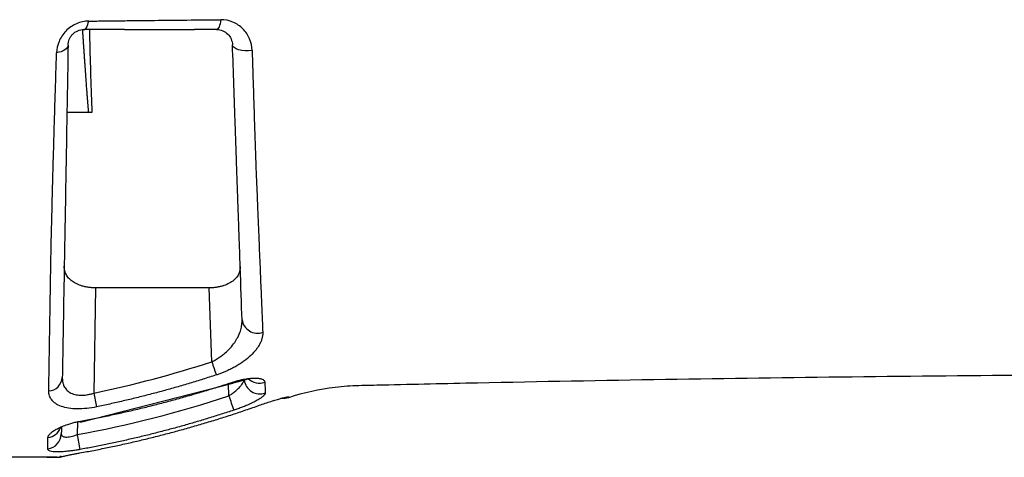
# Model space of a CAD drawing. Header units: millimetres. Extents: x 5 to 597, y 5 to 415.
# Tile 88 of 138: x 317.85 to 330.29, y 306.87 to 312.39. Entities that reach past the tile are written whole.
import ezdxf

# ---------------------------------------------------------------- set-up
doc = ezdxf.new("R2010")
doc.units = ezdxf.units.MM

msp = doc.modelspace()

# ---------------------------------------------------------------- linework, layer by layer
at = {"color": 7, "linetype": 'Continuous', "lineweight": 25}
for p, q in [((318.7265, 311.2165), (318.4496, 311.2165)), ((318.7654, 311.2165), (318.7265, 311.2165)), ((318.8108, 309.0048), (318.7876, 307.6756)), ((320.2472, 309.0048), (318.8108, 309.0048)), ((320.2797, 308.0726), (320.2472, 309.0048)), ((318.6209, 307.3099), (320.5451, 307.8027)), ((318.3686, 307.2372), (318.3751, 307.2464)), ((318.5369, 307.3039), (318.6195, 307.3159))]:
    msp.add_line(p, q, dxfattribs=at)
at = {"color": 8, "linetype": 'Continuous', "lineweight": 25}
for p, q in [((320.4947, 307.6417), (320.4895, 307.7884)), ((318.5813, 307.3104), (318.5785, 307.1518)), ((318.3604, 306.8694), (318.3737, 306.8712))]:
    msp.add_line(p, q, dxfattribs=at)
at = {"color": 7, "linetype": 'Continuous', "lineweight": 25, "flags": 128}
for points in [[(318.6644, 312.266), (318.6736, 312.2679), (318.6826, 312.2733), (318.6912, 312.2822), (318.6994, 312.2945), (318.707, 312.3099), (318.7137, 312.3282), (318.7196, 312.349), (318.7245, 312.3719)], [(320.3924, 312.3894), (320.3887, 312.3631), (320.3839, 312.3391), (320.3781, 312.3178), (320.3715, 312.2997), (320.3642, 312.2852), (320.3564, 312.2746), (320.3482, 312.2682), (320.3399, 312.266)], [(318.4644, 312.0695), (318.4616, 312.053), (318.4537, 312.0371), (318.4409, 312.022), (318.4236, 312.0083), (318.4022, 311.9962), (318.3773, 311.9861), (318.3495, 311.9782), (318.3195, 311.9727)], [(320.7882, 312.0002), (320.7437, 311.9964), (320.699, 311.9969), (320.6563, 312.0015), (320.6178, 312.0101), (320.5855, 312.0223), (320.561, 312.0373), (320.5455, 312.0545), (320.5398, 312.073)], [(321.1653, 307.6134), (321.2063, 307.6128), (321.2516, 307.6222)], [(320.8583, 307.5161), (320.8587, 307.5154), (320.8592, 307.5154)], [(318.6209, 307.3099), (318.6206, 307.3112), (318.6194, 307.3168)], [(318.3737, 306.8712), (318.3827, 306.8739), (318.3874, 306.8759)], [(318.6127, 306.922), (318.6129, 306.9212), (318.6132, 306.9212)]]:
    msp.add_lwpolyline(points, dxfattribs=at)
at = {"color": 8, "linetype": 'Continuous', "lineweight": 25, "flags": 128}
for points in [[(320.5422, 307.8143), (320.5451, 307.8039), (320.5451, 307.8027)], [(321.1901, 307.6175), (321.2061, 307.6183), (321.2514, 307.6277)], [(318.6192, 307.3221), (318.6209, 307.3112), (318.6209, 307.3099)]]:
    msp.add_lwpolyline(points, dxfattribs=at)
at = {"color": 7, "linetype": 'Continuous', "lineweight": 25}
for centre, radius, start, end in [((320.8547, 308.6291), 0.1957, 188.19335, 290.07317), ((329.0532, 310.9056), 9.2195, 197.89527, 198.99374), ((318.2083, 307.8864), 0.1834, 273.73442, 355.56475), ((332.42, 310.4957), 13.921, 191.68769, 192.41517), ((326.1869, 309.4905), 5.9849, 197.9932, 199.82321), ((318.1819, 307.1667), 0.1969, 277.73626, 358.48909), ((328.8773, 308.9924), 10.462, 190.13345, 191.17912), ((318.3284, 307.066), 0.2, 270, 283.09104), ((318.3284, 307.02), 0.1539, 270.01208, 281.98463)]:
    msp.add_arc(centre, radius, start, end, dxfattribs=at)
at = {"color": 8, "linetype": 'Continuous', "lineweight": 25}
for centre, radius, start, end in [((320.886, 307.8666), 0.1994, 186.9624, 289.86946), ((320.8819, 308.0079), 0.206, 226.19997, 288.78798), ((318.186, 307.3102), 0.1967, 277.22397, 338.18673), ((318.3264, 306.9545), 0.0885, 271.32497, 305.64761)]:
    msp.add_arc(centre, radius, start, end, dxfattribs=at)
at = {"color": 7, "linetype": 'Continuous', "lineweight": 25}
for points, knots in [([(318.7245, 312.3719), (318.6987, 312.3715), (318.6727, 312.3687), (318.6209, 312.3577), (318.5947, 312.3495), (318.5446, 312.3279), (318.5206, 312.3145), (318.4749, 312.2828), (318.4542, 312.2651), (318.4167, 312.2261), (318.3998, 312.2047), (318.3713, 312.1606), (318.3594, 312.1378), (318.3306, 312.0673), (318.321, 312.0196), (318.3195, 311.9727)], [0, 0, 0, 0, 0.125, 0.125, 0.25, 0.25, 0.375, 0.375, 0.5, 0.5, 0.625, 0.625, 0.75, 0.75, 1, 1, 1, 1]), ([(318.7245, 312.3719), (318.7916, 312.3727), (318.9271, 312.3744), (319.1327, 312.3769), (319.3422, 312.3793), (319.6193, 312.3824), (319.9693, 312.386), (320.2494, 312.3883), (320.3924, 312.3894)], [0, 0, 0, 0, 0.1218793, 0.2458807, 0.3719421, 0.5000055, 0.7446555, 1, 1, 1, 1]), ([(320.7882, 312.0002), (320.7867, 312.0525), (320.7753, 312.103), (320.7456, 312.1726), (320.7334, 312.1951), (320.7052, 312.2369), (320.6894, 312.2563), (320.654, 312.292), (320.6342, 312.3084), (320.5923, 312.3368), (320.57, 312.349), (320.4986, 312.379), (320.4464, 312.3898), (320.3924, 312.3894)], [0, 0, 0, 0, 0.25, 0.25, 0.375, 0.375, 0.5, 0.5, 0.625, 0.625, 0.75, 0.75, 1, 1, 1, 1]), ([(318.4644, 312.0695), (318.4648, 312.0929), (318.4693, 312.1166), (318.4832, 312.1516), (318.4889, 312.1629), (318.5029, 312.1847), (318.5112, 312.1953), (318.5389, 312.224), (318.5621, 312.24), (318.6119, 312.2609), (318.6386, 312.266), (318.6644, 312.266)], [0, 0, 0, 0, 0.25, 0.25, 0.375, 0.375, 0.5, 0.5, 0.75, 0.75, 1, 1, 1, 1]), ([(318.7265, 311.2165), (318.7264, 311.2167), (318.726, 311.2171), (318.7255, 311.22), (318.7248, 311.2242), (318.7241, 311.2302), (318.7232, 311.2379), (318.7222, 311.2472), (318.7212, 311.2583), (318.72, 311.2711), (318.7187, 311.2855), (318.7173, 311.3017), (318.7158, 311.3196), (318.7142, 311.3392), (318.7125, 311.3606), (318.7107, 311.3836), (318.7087, 311.4084), (318.7067, 311.435), (318.7046, 311.4632), (318.7023, 311.4932), (318.7, 311.5249), (318.6975, 311.5583), (318.695, 311.5935), (318.6923, 311.6304), (318.6895, 311.669), (318.6866, 311.7094), (318.6836, 311.7514), (318.6806, 311.7953), (318.6774, 311.8408), (318.674, 311.8881), (318.6706, 311.937), (318.6671, 311.9877), (318.6635, 312.0401), (318.6598, 312.0943), (318.6559, 312.1501), (318.652, 312.2076), (318.6493, 312.2466), (318.648, 312.2664)], [0, 0, 0, 0, 0.0041532, 0.0094906, 0.0161274, 0.0241251, 0.0335197, 0.0443345, 0.0565856, 0.0702849, 0.0854414, 0.102062, 0.1201525, 0.1397177, 0.1607612, 0.1832864, 0.2072958, 0.2327917, 0.2597757, 0.2882492, 0.3182132, 0.3496683, 0.3826149, 0.4170531, 0.4529825, 0.4904027, 0.5293128, 0.5697118, 0.6115984, 0.6549709, 0.6998276, 0.7461663, 0.7939847, 0.8432802, 0.89405, 0.9462911, 1, 1, 1, 1]), ([(318.7345, 312.266), (318.7351, 312.2262), (318.7412, 311.8568), (318.754, 311.5184), (318.7654, 311.2165)], [0, 0, 0, 0, 0.1078358, 1, 1, 1, 1]), ([(319.1762, 312.266), (319.1775, 312.266), (319.1825, 312.266), (319.1925, 312.2661), (319.211, 312.2663), (319.2357, 312.2666), (319.2651, 312.267), (319.2841, 312.2671), (319.2936, 312.2671)], [0, 0, 0, 0, 0.0331107, 0.1254361, 0.2505327, 0.5000367, 0.7505275, 1, 1, 1, 1]), ([(319.2936, 312.2671), (319.3574, 312.2672), (319.4857, 312.2672), (319.6773, 312.2668), (319.8369, 312.2664), (319.9481, 312.2661), (320.0036, 312.2661), (320.0313, 312.266), (320.0472, 312.266), (320.0551, 312.266), (320.059, 312.266)], [0, 0, 0, 0, 0.2485322, 0.5, 0.749995, 0.874996, 0.937498, 0.9687494, 0.9843752, 1, 1, 1, 1]), ([(320.3399, 312.266), (320.3941, 312.266), (320.4448, 312.2436), (320.5163, 312.1728), (320.538, 312.1245), (320.5398, 312.073)], [0, 0, 0, 0, 0.5, 0.5, 1, 1, 1, 1]), ([(318.4644, 312.0695), (318.4574, 311.6673), (318.4504, 311.267), (318.4367, 310.4811), (318.43, 310.0956), (318.4217, 309.6234), (318.4201, 309.53), (318.4169, 309.3482), (318.4154, 309.2597), (318.4109, 309.001), (318.408, 308.8379), (318.4, 308.3761), (318.3952, 308.1045), (318.3912, 307.8722)], [0, 0, 0, 0, 0.25, 0.25, 0.5, 0.5, 0.5625, 0.5625, 0.625, 0.625, 0.75, 0.75, 1, 1, 1, 1]), ([(320.661, 308.6012), (320.6541, 308.7988), (320.6463, 309.0238), (320.6331, 309.4005), (320.6285, 309.5326), (320.6212, 309.7406), (320.6188, 309.8116), (320.6137, 309.9569), (320.6111, 310.0313), (320.6032, 310.2574), (320.5978, 310.4126), (320.5894, 310.6518), (320.5866, 310.7323), (320.5809, 310.8944), (320.5781, 310.976), (320.5637, 311.3871), (320.5519, 311.7256), (320.5398, 312.073)], [0, 0, 0, 0, 0.25, 0.25, 0.375, 0.375, 0.4375, 0.4375, 0.5, 0.5, 0.625, 0.625, 0.6875, 0.6875, 0.75, 0.75, 1, 1, 1, 1]), ([(318.2203, 307.7034), (318.2206, 307.7222), (318.2212, 307.7598), (318.2222, 307.8182), (318.2232, 307.8782), (318.2242, 307.9398), (318.2252, 308.003), (318.2263, 308.0679), (318.2274, 308.1342), (318.2286, 308.2022), (318.2297, 308.2717), (318.2323, 308.423), (318.236, 308.6503), (318.2408, 308.9484), (318.245, 309.2038), (318.2484, 309.4072), (318.2518, 309.5778), (318.2555, 309.7325), (318.2593, 309.8909), (318.2632, 310.0491), (318.2673, 310.2073), (318.2714, 310.3657), (318.2757, 310.5242), (318.2801, 310.683), (318.2846, 310.8422), (318.2893, 311.0018), (318.294, 311.162), (318.2989, 311.3227), (318.3038, 311.4841), (318.3089, 311.6461), (318.3142, 311.8091), (318.3177, 311.9181), (318.3195, 311.9727)], [0, 0, 0, 0, 0.0198576, 0.0397064, 0.0595494, 0.0793894, 0.099229, 0.1190712, 0.1389189, 0.1587751, 0.1786425, 0.1985239, 0.2858287, 0.3593947, 0.4192323, 0.4652365, 0.4972425, 0.5317158, 0.5659238, 0.5998974, 0.633668, 0.6672664, 0.7007236, 0.7340695, 0.7673289, 0.8005258, 0.8336849, 0.8668344, 0.9000028, 0.9332235, 0.9665405, 1, 1, 1, 1]), ([(320.7882, 312.0002), (320.7896, 311.9546), (320.7923, 311.8619), (320.7966, 311.7213), (320.8011, 311.5767), (320.8058, 311.4282), (320.8107, 311.2759), (320.8158, 311.1197), (320.823, 310.9046), (320.8304, 310.6856), (320.8393, 310.4376), (320.8485, 310.2209), (320.8575, 309.9982), (320.8659, 309.7956), (320.8735, 309.6105), (320.8808, 309.4344), (320.8877, 309.267), (320.8942, 309.1084), (320.9005, 308.9586), (320.9063, 308.8174), (320.9119, 308.6849), (320.9171, 308.5604), (320.9203, 308.4835), (320.9218, 308.4453)], [0, 0, 0, 0, 0.032138, 0.0654052, 0.0998219, 0.1354093, 0.172192, 0.2101972, 0.2494534, 0.3306266, 0.3738833, 0.4372468, 0.4987373, 0.5521934, 0.6048917, 0.6568434, 0.7080583, 0.7585432, 0.8082976, 0.857321, 0.9056135, 0.9531741, 1, 1, 1, 1]), ([(318.8108, 309.0048), (318.8025, 309.0049), (318.7861, 309.0051), (318.7615, 309.0066), (318.737, 309.0089), (318.7129, 309.0122), (318.689, 309.0164), (318.6657, 309.0216), (318.6254, 309.0324), (318.5707, 309.0532), (318.513, 309.0879), (318.4677, 309.1297), (318.4407, 309.1694), (318.4253, 309.2067), (318.4168, 309.24), (318.4161, 309.2641), (318.4157, 309.2767)], [0, 0, 0, 0, 0.0351853, 0.0704592, 0.1058788, 0.1415005, 0.1773796, 0.2135703, 0.2501255, 0.3709908, 0.4999352, 0.6190898, 0.7500157, 0.824612, 0.9079281, 1, 1, 1, 1]), ([(320.6374, 309.2765), (320.6375, 309.2701), (320.6376, 309.2576), (320.6358, 309.2395), (320.6327, 309.2224), (320.6284, 309.2064), (320.6231, 309.1914), (320.6115, 309.1651), (320.5885, 309.1301), (320.544, 309.0882), (320.4869, 309.0534), (320.4272, 309.0305), (320.3752, 309.0174), (320.3334, 309.0102), (320.2905, 309.0057), (320.2616, 309.0051), (320.2472, 309.0048)], [0, 0, 0, 0, 0.0467125, 0.0913453, 0.1339024, 0.1743886, 0.2128095, 0.2491715, 0.3798505, 0.4990369, 0.6280811, 0.7493397, 0.8130121, 0.8758119, 0.9380386, 1, 1, 1, 1]), ([(320.2797, 308.0726), (320.2877, 308.0765), (320.3039, 308.0844), (320.328, 308.0977), (320.3522, 308.1122), (320.3764, 308.128), (320.4005, 308.1451), (320.4245, 308.1635), (320.463, 308.1956), (320.5146, 308.2463), (320.567, 308.3125), (320.6106, 308.385), (320.6401, 308.4546), (320.656, 308.5189), (320.6614, 308.566), (320.6611, 308.5914), (320.661, 308.6012)], [0, 0, 0, 0, 0.032266, 0.0656501, 0.1002007, 0.1359612, 0.172971, 0.2112653, 0.2508762, 0.3672994, 0.5004608, 0.6098219, 0.7503075, 0.8637514, 0.9469881, 1, 1, 1, 1]), ([(320.9218, 308.4453), (320.922, 308.4386), (320.9222, 308.425), (320.9204, 308.4044), (320.917, 308.3837), (320.9119, 308.3628), (320.9051, 308.3416), (320.8966, 308.3203), (320.8839, 308.2935), (320.8653, 308.2613), (320.8299, 308.2116), (320.7736, 308.1501), (320.7017, 308.0907), (320.6359, 308.0456), (320.5824, 308.0131), (320.5253, 307.9824), (320.4711, 307.9568), (320.4221, 307.9361), (320.3792, 307.9196), (320.3501, 307.9098), (320.3356, 307.905)], [0, 0, 0, 0, 0.035658, 0.0712107, 0.1067215, 0.1422544, 0.177873, 0.213641, 0.2496215, 0.312393, 0.3749969, 0.4993952, 0.6247244, 0.6872528, 0.7489468, 0.8122745, 0.8745709, 0.9169059, 0.9586313, 1, 1, 1, 1]), ([(318.3912, 307.8722), (318.3912, 307.864), (318.3913, 307.8479), (318.3939, 307.825), (318.3982, 307.8037), (318.4041, 307.784), (318.4162, 307.7544), (318.4398, 307.7187), (318.4852, 307.6817), (318.5452, 307.657), (318.6074, 307.6486), (318.6604, 307.6498), (318.7017, 307.6545), (318.7446, 307.6628), (318.7731, 307.6713), (318.7876, 307.6756)], [0, 0, 0, 0, 0.0546221, 0.1069638, 0.1570531, 0.2049222, 0.250608, 0.3815243, 0.5008547, 0.6279996, 0.750057, 0.8106501, 0.8721758, 0.9351362, 1, 1, 1, 1]), ([(320.3356, 307.905), (320.2797, 307.887), (320.1681, 307.8511), (320.0001, 307.8), (319.8321, 307.7509), (319.6641, 307.7041), (319.4961, 307.6594), (319.3281, 307.6169), (319.1602, 307.5767), (318.9924, 307.5384), (318.8804, 307.5146), (318.8245, 307.5027)], [0, 0, 0, 0, 0.1126312, 0.2248711, 0.3367246, 0.4481966, 0.5592921, 0.6700155, 0.7803717, 0.890365, 1, 1, 1, 1]), ([(320.4947, 307.6417), (320.5006, 307.6455), (320.513, 307.6535), (320.5316, 307.6666), (320.551, 307.6809), (320.5725, 307.6979), (320.6007, 307.7224), (320.6313, 307.7524), (320.6566, 307.783), (320.6725, 307.8075), (320.6816, 307.8267), (320.6865, 307.8426), (320.6869, 307.8516), (320.6871, 307.8559)], [0, 0, 0, 0, 0.05586391, 0.11618886, 0.18101026, 0.25035653, 0.34193682, 0.50012968, 0.64124539, 0.74999191, 0.8406603, 0.9239529, 1, 1, 1, 1]), ([(320.5422, 307.8143), (320.5509, 307.8172), (320.5683, 307.8228), (320.5944, 307.8304), (320.6201, 307.8374), (320.6456, 307.8437), (320.6708, 307.8493), (320.7121, 307.8574), (320.7675, 307.8653), (320.8298, 307.868), (320.8812, 307.8637), (320.9147, 307.8537), (320.9347, 307.8413), (320.9457, 307.8284), (320.9473, 307.8181), (320.9482, 307.8129)], [0, 0, 0, 0, 0.0424327, 0.0843173, 0.1258461, 0.1672176, 0.2086345, 0.2503006, 0.3750248, 0.4997738, 0.6239945, 0.7494188, 0.832503, 0.9155605, 1, 1, 1, 1]), ([(320.5451, 307.8027), (320.5701, 307.8105), (320.6178, 307.8255), (320.6774, 307.8393), (320.7144, 307.8488), (320.7295, 307.8536), (320.7287, 307.8588), (320.7286, 307.8595)], [0, 0, 0, 0, 0.2746246, 0.5258458, 0.7561268, 0.9702109, 1, 1, 1, 1]), ([(321.2516, 307.6222), (321.442, 307.6852), (321.638, 307.729), (321.9361, 307.765), (322.0362, 307.7716), (322.2369, 307.7764), (322.7379, 307.788), (324.0338, 307.8164), (326.7974, 307.8676), (329.1474, 307.8946), (330.7306, 307.9053)], [0, 0, 0, 0, 0.0625, 0.0625, 0.09375, 0.09375, 0.125, 0.25, 0.5, 1, 1, 1, 1]), ([(318.8245, 307.5027), (318.7828, 307.494), (318.7414, 307.4875), (318.6595, 307.4789), (318.6185, 307.4769), (318.5418, 307.4779), (318.5052, 307.4808), (318.4373, 307.4914), (318.4068, 307.499), (318.3244, 307.5282), (318.2836, 307.5562), (318.2444, 307.6063), (318.235, 307.6242), (318.2227, 307.6622), (318.2199, 307.6824), (318.2203, 307.7034)], [0, 0, 0, 0, 0.125, 0.125, 0.25, 0.25, 0.375, 0.375, 0.5, 0.5, 0.75, 0.75, 0.875, 0.875, 1, 1, 1, 1]), ([(318.6192, 307.3221), (318.6774, 307.3331), (318.794, 307.3551), (318.9687, 307.3908), (319.1435, 307.4287), (319.3183, 307.4688), (319.4933, 307.5112), (319.6682, 307.5559), (319.8432, 307.6029), (320.0181, 307.6521), (320.193, 307.7038), (320.3678, 307.7576), (320.484, 307.7954), (320.5422, 307.8143)], [0, 0, 0, 0, 0.0894663, 0.1792119, 0.2692399, 0.3595532, 0.4501549, 0.541048, 0.6322358, 0.7237215, 0.8155084, 0.9076001, 1, 1, 1, 1]), ([(320.9538, 307.679), (320.9537, 307.6769), (320.9535, 307.6728), (320.9511, 307.6659), (320.9471, 307.6587), (320.9413, 307.651), (320.9339, 307.6429), (320.9188, 307.6289), (320.8905, 307.6078), (320.8413, 307.5788), (320.7814, 307.5486), (320.7199, 307.5215), (320.6619, 307.4983), (320.6099, 307.4789), (320.5744, 307.4669), (320.5566, 307.4609)], [0, 0, 0, 0, 0.0416065, 0.0830284, 0.124432, 0.1659843, 0.207851, 0.2501942, 0.3747631, 0.5000112, 0.6249475, 0.7495984, 0.833859, 0.9168515, 1, 1, 1, 1]), ([(320.8592, 307.5154), (320.9104, 307.5334), (320.9607, 307.5504), (321.0322, 307.5737), (321.0549, 307.5809), (321.098, 307.5942), (321.1188, 307.6005), (321.1374, 307.6059)], [0, 0, 0, 0, 0.5, 0.5, 0.75, 0.75, 1, 1, 1, 1]), ([(321.1374, 307.6059), (321.1432, 307.6076), (321.155, 307.6109), (321.1712, 307.6151), (321.1887, 307.6193), (321.2063, 307.6232), (321.2226, 307.6264), (321.2353, 307.6283), (321.2445, 307.6291), (321.2503, 307.629), (321.251, 307.6281), (321.2514, 307.6277)], [0, 0, 0, 0, 0.08230289, 0.16539549, 0.24968544, 0.37508393, 0.49993419, 0.62413488, 0.74913414, 0.87448975, 1, 1, 1, 1]), ([(318.6132, 306.9212), (318.6714, 306.9319), (318.7878, 306.9533), (318.962, 306.9881), (319.1361, 307.025), (319.3098, 307.0641), (319.4834, 307.1054), (319.6566, 307.1488), (319.8295, 307.1945), (320.0021, 307.2424), (320.1744, 307.2925), (320.3463, 307.3448), (320.5177, 307.3993), (320.6888, 307.456), (320.8024, 307.4955), (320.8592, 307.5154)], [0, 0, 0, 0, 0.0762978, 0.1526893, 0.2291772, 0.3057645, 0.3824538, 0.4592482, 0.5361505, 0.6131637, 0.6902908, 0.7675349, 0.844899, 0.9223863, 1, 1, 1, 1]), ([(320.5566, 307.4609), (320.5031, 307.4433), (320.3961, 307.4082), (320.235, 307.3581), (320.0738, 307.3098), (319.9123, 307.2635), (319.7505, 307.2192), (319.5886, 307.1768), (319.4265, 307.1365), (319.2642, 307.098), (319.1018, 307.0616), (318.9393, 307.0271), (318.7767, 306.9944), (318.6681, 306.9742), (318.6138, 306.9641)], [0, 0, 0, 0, 0.084222, 0.1682721, 0.2521533, 0.3358689, 0.4194221, 0.5028159, 0.5860534, 0.6691375, 0.7520714, 0.8348578, 0.9174997, 1, 1, 1, 1]), ([(318.2107, 307.115), (318.2109, 307.1178), (318.2113, 307.1233), (318.2141, 307.1319), (318.2185, 307.1407), (318.2246, 307.1499), (318.2324, 307.1593), (318.248, 307.1752), (318.277, 307.1981), (318.3274, 307.2276), (318.3884, 307.256), (318.4515, 307.2793), (318.511, 307.2974), (318.5645, 307.3112), (318.6009, 307.3184), (318.6192, 307.3221)], [0, 0, 0, 0, 0.0416844, 0.0831497, 0.1245652, 0.1661007, 0.2079246, 0.2502015, 0.3752372, 0.5000407, 0.625573, 0.7496153, 0.834122, 0.9170691, 1, 1, 1, 1]), ([(318.3803, 307.2486), (318.3801, 307.2379), (318.3795, 307.2048), (318.3791, 307.179), (318.3788, 307.1616)], [0, 0, 0, 0, 0.3223404, 1, 1, 1, 1]), ([(318.2084, 306.9716), (318.2086, 306.9798), (318.2088, 306.9962), (318.2092, 307.0231), (318.2097, 307.0518), (318.2102, 307.0823), (318.2105, 307.1041), (318.2107, 307.115)], [0, 0, 0, 0, 0.1999867, 0.399927, 0.5998809, 0.799892, 1, 1, 1, 1]), ([(318.3788, 307.1616), (318.3789, 307.1586), (318.3792, 307.1529), (318.3819, 307.1453), (318.3862, 307.1388), (318.3943, 307.1313), (318.4093, 307.1244), (318.4346, 307.1208), (318.4659, 307.122), (318.5014, 307.128), (318.5397, 307.1378), (318.5653, 307.147), (318.5785, 307.1518)], [0, 0, 0, 0, 0.0663671, 0.1302418, 0.1917426, 0.2510023, 0.377459, 0.5004685, 0.6233526, 0.7499212, 0.8705432, 1, 1, 1, 1]), ([(318.6138, 306.9641), (318.6048, 306.9625), (318.587, 306.9593), (318.5603, 306.9549), (318.534, 306.951), (318.5081, 306.9474), (318.4826, 306.9441), (318.4408, 306.9395), (318.3852, 306.9349), (318.3232, 306.9335), (318.2724, 306.9364), (318.2397, 306.9431), (318.2204, 306.9516), (318.2101, 306.9606), (318.209, 306.9679), (318.2084, 306.9716)], [0, 0, 0, 0, 0.0422999, 0.0841077, 0.1256142, 0.1670129, 0.208498, 0.2502607, 0.3751192, 0.4997753, 0.6241033, 0.749339, 0.8324764, 0.9155624, 1, 1, 1, 1]), ([(318.3284, 306.866), (318.3192, 306.866), (318.3006, 306.866), (318.2704, 306.866), (318.2382, 306.866), (318.204, 306.866), (318.1678, 306.866), (318.1296, 306.866), (318.0894, 306.866), (318.0472, 306.866), (318.0029, 306.866), (317.9567, 306.866), (317.8446, 306.866), (317.6498, 306.866), (317.3629, 306.866), (317.0571, 306.866), (316.7998, 306.866), (316.5863, 306.866), (316.4519, 306.866), (316.2853, 306.866), (316.1761, 306.866), (316.0949, 306.866)], [0, 0, 0, 0, 0.0216601, 0.0434501, 0.065401, 0.087543, 0.1099056, 0.1325177, 0.1554068, 0.1785998, 0.2021224, 0.2259991, 0.2502536, 0.3713374, 0.4991814, 0.6216715, 0.7482641, 0.805867, 0.8726198, 0.9053641, 1, 1, 1, 1]), ([(316.1021, 306.872), (316.1295, 306.872), (316.1843, 306.872), (316.2663, 306.872), (316.3481, 306.872), (316.4296, 306.872), (316.5109, 306.872), (316.5919, 306.872), (316.6726, 306.8719), (316.8349, 306.8718), (317.0739, 306.8717), (317.3839, 306.8712), (317.6752, 306.8709), (317.8864, 306.8704), (318.0246, 306.8701), (318.1054, 306.87), (318.1795, 306.8699), (318.2468, 306.8697), (318.3078, 306.8695), (318.3429, 306.8694), (318.3604, 306.8694)], [0, 0, 0, 0, 0.0312558, 0.0624509, 0.0936016, 0.1247239, 0.1558346, 0.1869507, 0.2180894, 0.2492684, 0.3756188, 0.4991718, 0.6268464, 0.7489289, 0.7930867, 0.8360868, 0.8780942, 0.9192865, 0.9598544, 1, 1, 1, 1]), ([(318.3604, 306.8694), (318.3676, 306.8711), (318.3821, 306.8744), (318.4051, 306.8796), (318.4288, 306.8848), (318.4535, 306.8901), (318.4846, 306.8965), (318.5226, 306.9042), (318.5676, 306.9129), (318.598, 306.9184), (318.6132, 306.9212)], [0, 0, 0, 0, 0.10039594, 0.20005142, 0.29941545, 0.39893661, 0.49905766, 0.66653867, 0.8328242, 1, 1, 1, 1])]:
    msp.add_open_spline(points, degree=3, knots=knots, dxfattribs=at)
for points in [[(319.1762, 312.266), (319.005, 312.266), (318.8345, 312.266), (318.6644, 312.266)], [(320.3399, 312.266), (320.2462, 312.266), (320.1525, 312.266), (320.059, 312.266)], [(318.7876, 307.6756), (319.2922, 307.7808), (319.7896, 307.9131), (320.2797, 308.0726)], [(320.9482, 307.8129), (320.9503, 307.7616), (320.9522, 307.717), (320.9538, 307.679)], [(318.5785, 307.1518), (319.2287, 307.2703), (319.8674, 307.4337), (320.4947, 307.6417)], [(321.2514, 307.6277), (321.2515, 307.624), (321.2516, 307.6222), (321.2516, 307.6222)]]:
    msp.add_open_spline(points, degree=3, dxfattribs=at)

doc.saveas('drawing.dxf')
